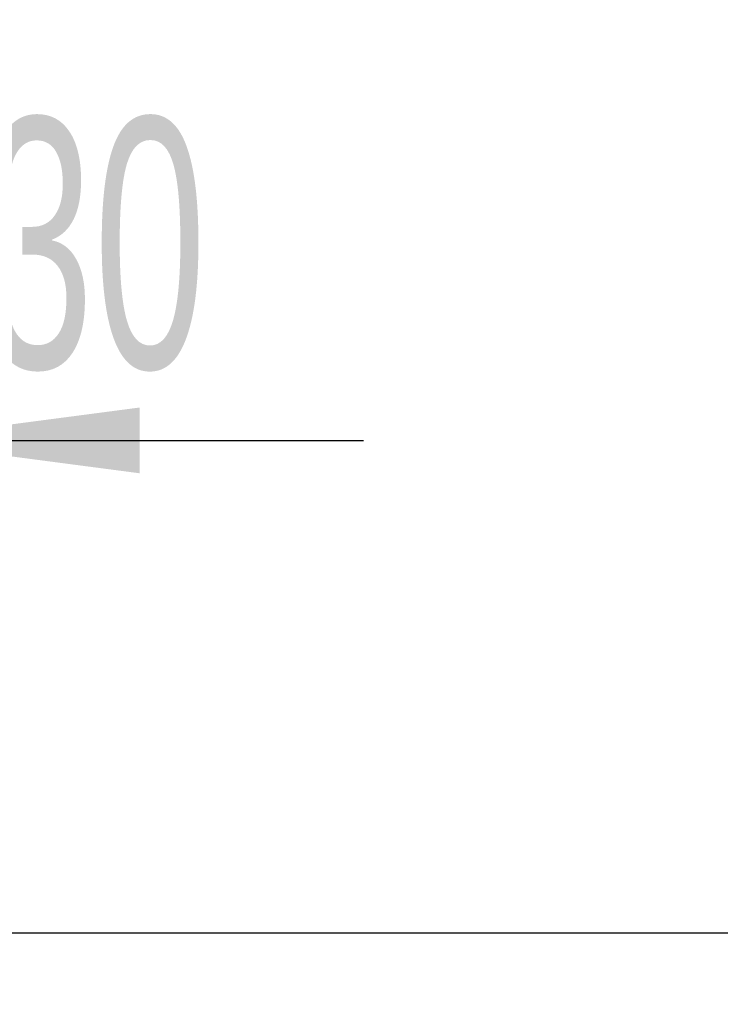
# Model space of a CAD drawing. Header units: millimetres. Extents: x 16 to 577, y 6 to 416.
# Tile 38 of 119: x 239 to 249, y 219 to 232. Entities that reach past the tile are written whole.
import ezdxf

# ---------------------------------------------------------------- set-up
doc = ezdxf.new("R2010")
doc.units = ezdxf.units.MM
doc.layers.add('SLD-0', color=7, linetype='Continuous')
doc.styles.add('SLDTEXTSTYLE0', font='TXT', dxfattribs={"width": 0.605})
doc.dimstyles.new('SLDDIMSTYLE0', dxfattribs={"dimtxt": 3.5, "dimasz": 3.5, "dimexe": 0, "dimexo": 0.0625, "dimgap": 0.875, "dimtad": 1, "dimlfac": 5, "dimrnd": 1e-09, "dimzin": 12, "dimdsep": 46, "dimtxsty": 'SLDTEXTSTYLE0', "dimsah": 1, "dimcen": 0.09, "dimadec": 0, "dimazin": 3, "dimtfac": 1, "dimtofl": 0, "dimtmove": 0, "dimatfit": 3, "dimfxl": 1, "dimfrac": 2, "dimtolj": 1, "dimtzin": 12, "dimarcsym": 0})
doc.dimstyles.new('SLDDIMSTYLE1', dxfattribs={"dimtxt": 3.5, "dimasz": 3.5, "dimexe": 0, "dimexo": 0.0625, "dimgap": 0.875, "dimtad": 1, "dimlfac": 5, "dimrnd": 1e-09, "dimzin": 12, "dimdsep": 46, "dimtxsty": 'SLDTEXTSTYLE0', "dimsah": 1, "dimcen": 0.09, "dimadec": 0, "dimazin": 3, "dimtfac": 1, "dimtmove": 0, "dimatfit": 0, "dimfxl": 1, "dimfrac": 2, "dimtolj": 1, "dimtzin": 12, "dimarcsym": 0})

# ---------------------------------------------------------------- blocks, each defined once
blk = doc.blocks.new('_D_11')
at = {"layer": 'SLD-0'}
for p, q in [((237.525, 239.059), (237.525, 225.502)), ((231.525, 231.659), (231.525, 225.502)), ((231.525, 226.502), (224.525, 226.502)), ((231.525, 226.502), (237.525, 226.502)), ((237.525, 226.502), (244.156, 226.502))]:
    blk.add_line(p, q, dxfattribs=at)
for points in [[(231.525, 226.502), (228.025, 226.962), (228.025, 226.042)], [(237.525, 226.502), (241.025, 226.042), (241.025, 226.962)]]:
    blk.add_solid(points, dxfattribs=at)
at = {"layer": 'SLD-0', "insert": (238.809, 231.014), "char_height": 3.5, "attachment_point": 1, "style": 'SLDTEXTSTYLE0'}
blk.add_mtext('30', dxfattribs=at)
blk = doc.blocks.new('_D_12')
at = {"layer": 'SLD-0'}
for p, q in [((298.925, 245.559), (298.925, 218.614)), ((231.525, 231.659), (231.525, 218.614)), ((231.525, 219.614), (298.925, 219.614))]:
    blk.add_line(p, q, dxfattribs=at)
for points in [[(231.525, 219.614), (235.025, 219.154), (235.025, 220.074)], [(298.925, 219.614), (295.425, 220.074), (295.425, 219.154)]]:
    blk.add_solid(points, dxfattribs=at)
at = {"layer": 'SLD-0', "insert": (261.215, 224.126), "char_height": 3.5, "attachment_point": 1, "style": 'SLDTEXTSTYLE0'}
blk.add_mtext('337', dxfattribs=at)

msp = doc.modelspace()

# ---------------------------------------------------------------- dimensions: what is measured, and where the dimension line sits
at = {"layer": 'SLD-0'}
for base, p2, dimstyle, picture, middle in [((298.9252, 219.6142), (298.9252, 245.5594), 'SLDDIMSTYLE0', '_D_12', (265.2252, 219.6142)), ((237.5252, 226.5021), (237.5252, 239.0594), 'SLDDIMSTYLE1', '_D_11', (241.4829, 226.5021))]:
    dim = msp.add_linear_dim(base=base, p1=(231.5252, 231.6594), p2=p2, dimstyle=dimstyle, dxfattribs=at)
    dim.commit()
    dim.dimension.update_dxf_attribs({"geometry": picture, "text_midpoint": middle, "dimtype": 160})

doc.saveas('drawing.dxf')
